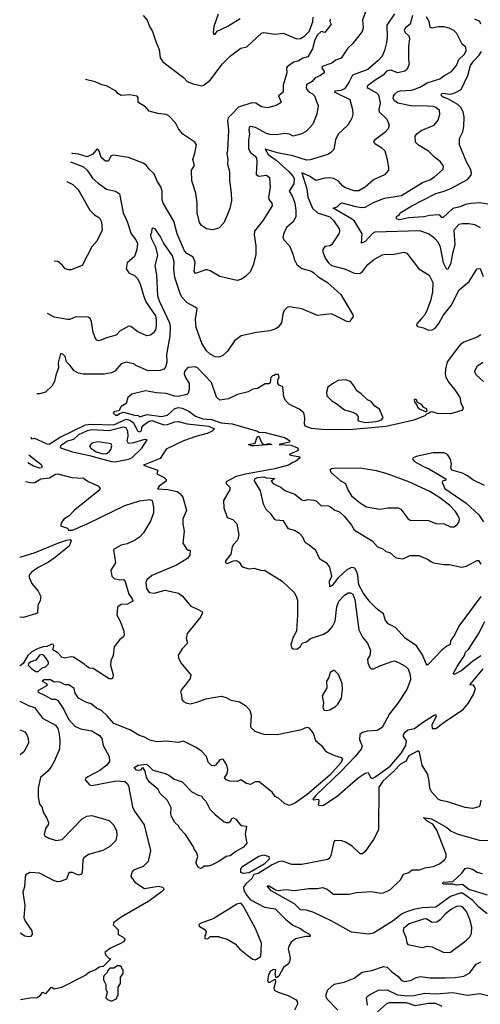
# Model space of a CAD drawing. Extents: x 1268547 to 1425625, y 515768 to 616754.
# Tile 41 of 256: x 1306093 to 1309870, y 547053 to 555131. Entities that reach past the tile are written whole.
import ezdxf

# ---------------------------------------------------------------- set-up
doc = ezdxf.new("R2010")
doc.units = 0

msp = doc.modelspace()

# ---------------------------------------------------------------- linework, layer by layer
at = {"layer": '0CON10XD'}
for points in [[(1308947.1, 555245), (1308905, 555130), (1308910, 555065), (1308901.1, 555035), (1308824.6, 554935.4), (1308783, 554897), (1308729.4, 554815), (1308685, 554797.9), (1308652.2, 554775), (1308573.7, 554746.3), (1308571.4, 554735), (1308590, 554705), (1308588.8, 554695), (1308558.3, 554671.7), (1308515.4, 554654.6), (1308490, 554625), (1308444.6, 554595.4), (1308440.9, 554575), (1308448, 554558), (1308465, 554538.1), (1308495, 554521.9), (1308510.6, 554505), (1308540, 554425), (1308530, 554355), (1308495.4, 554274.6), (1308445, 554217.5), (1308405.5, 554194.5), (1308335, 554176.5), (1308305, 554191.9), (1308267.9, 554197.9), (1308195, 554187.5), (1308145, 554189.7), (1308117.8, 554197.8), (1308025.2, 554245.2), (1307985.6, 554254.4), (1307975, 554248), (1307970.8, 554225), (1307978.5, 554195), (1307967.8, 554145), (1307969.1, 554075), (1307983.6, 554043.6), (1308025, 554010), (1308033.8, 553995), (1308038.2, 553965), (1308031.1, 553861.1), (1308055, 553846.4), (1308116.6, 553856.6), (1308142.5, 553835), (1308145.6, 553755), (1308132.2, 553675), (1308135.7, 553655), (1308160, 553625), (1308164, 553605), (1308089.2, 553485), (1308019.4, 553395), (1308015.6, 553365.6), (1308028.1, 553275), (1308029.4, 553205), (1308011.1, 553125), (1307985, 553066.2), (1307945, 553024), (1307905, 552998.8), (1307875, 552991.2), (1307735, 553023.8), (1307655, 553070), (1307627.7, 553077.7), (1307615, 553078), (1307535, 553048.8), (1307524.2, 553065), (1307530.7, 553140.7), (1307515, 553182), (1307463.4, 553213.4), (1307442.9, 553235), (1307384.6, 553375), (1307357, 553477), (1307268.9, 553625), (1307261.9, 553655), (1307260, 553725), (1307249.8, 553759.8), (1307220, 553805), (1307196, 553865), (1307154.3, 553904.3), (1307133.8, 553935), (1307105, 553953.1), (1306985, 553999.2), (1306861.7, 554018.3), (1306843.3, 554015), (1306819.4, 553970.6), (1306795, 553969.2), (1306760.2, 554000.2), (1306745, 554052.5), (1306735.9, 554065.9), (1306725, 554070), (1306693, 554027), (1306645, 554005.6), (1306575, 554027.3), (1306525, 554034.4), (1306520.8, 554034.9)], [(1309165, 555178.8), (1309103, 555087), (1309105.3, 554985), (1309100.3, 554945), (1309085, 554878), (1309065, 554831.8), (1309033.3, 554795), (1308947.5, 554722.5), (1308821.8, 554675), (1308795, 554620), (1308755, 554563.3), (1308725, 554550), (1308673.3, 554545), (1308676.2, 554535), (1308799.2, 554475), (1308821.1, 554395), (1308824.2, 554355), (1308816.6, 554323.4), (1308784.3, 554265.7), (1308705, 554192), (1308681.4, 554145), (1308668.8, 554065), (1308642.4, 554037.6), (1308620, 554025), (1308475, 553980.4), (1308445, 553978.2), (1308333.9, 554013.9), (1308207.5, 554037.5), (1308105, 554070), (1308129.2, 554025), (1308195, 553977.6), (1308298.6, 553885), (1308334.7, 553845), (1308343.7, 553825), (1308340, 553785), (1308301.5, 553725), (1308327.1, 553685), (1308347.7, 553625), (1308357.9, 553565), (1308357.8, 553515), (1308338.6, 553475), (1308281.9, 553425), (1308255, 553370), (1308250.8, 553345), (1308260, 553325), (1308304, 553275), (1308335, 553202.5), (1308342.9, 553165), (1308365, 553122), (1308405, 553090), (1308485, 553066.7), (1308506, 553055), (1308541.1, 553021.1), (1308616, 552976), (1308725.8, 552875), (1308825, 552710), (1308827, 552693), (1308810, 552675), (1308803, 552657), (1308788.8, 552651.2), (1308775, 552654.3), (1308648.9, 552718.9), (1308533.9, 552703.9), (1308405, 552759.4), (1308305, 552775.8), (1308285, 552768.8), (1308262, 552745), (1308250, 552715), (1308238.8, 552645), (1308211.7, 552608.3), (1308194.1, 552595.9), (1308145, 552577.5), (1308035, 552564.4), (1307908.3, 552538.3), (1307855, 552496), (1307797.4, 552412.6), (1307755, 552372), (1307725, 552362.9), (1307695, 552365.7), (1307655, 552388.1), (1307625.7, 552415), (1307586.9, 552476.9), (1307540.5, 552605), (1307535.4, 552675), (1307547.7, 552757.7), (1307532.7, 552772.7), (1307465, 552808.9), (1307425, 552852.7), (1307412.5, 552875), (1307364.7, 553015), (1307356.9, 553086.9), (1307360.7, 553145), (1307345, 553194.3), (1307271.2, 553301.2), (1307245, 553354.2), (1307203.8, 553415), (1307185, 553420.8), (1307176.2, 553415), (1307173.3, 553385), (1307164.5, 553365.5), (1307168.2, 553345), (1307206.1, 553266.1), (1307222.2, 553197.8), (1307201.8, 553115), (1307214, 553034), (1307223.6, 552865), (1307236, 552825), (1307320.9, 552645), (1307327.6, 552615), (1307322.5, 552535), (1307296.5, 552385), (1307299.4, 552320.6), (1307289.5, 552280.5), (1307275.6, 552264.4), (1307245, 552251.9), (1307145, 552250.5), (1307046.2, 552295), (1307035, 552305.6), (1306965, 552320), (1306925, 552308.8), (1306873.8, 552246.2), (1306846.7, 552233.3), (1306785, 552223.8), (1306655, 552222.9), (1306612.6, 552222.6), (1306575, 552232.2), (1306540.2, 552250.2), (1306505, 552295.8), (1306475, 552323.3), (1306465, 552366.7), (1306445, 552386.7), (1306428.3, 552391.7), (1306408.8, 552315), (1306410, 552275), (1306388, 552215), (1306378.3, 552161.7), (1306356.7, 552123.3), (1306305, 552075.5), (1306255, 552061.8), (1306233.1, 552061.1)], [(1308637.5, 555135), (1308636.2, 555115), (1308645.8, 555095), (1308642.5, 555085), (1308595, 555026.7), (1308565, 555033.8), (1308534.1, 555005.9), (1308513.1, 554966.9), (1308495, 554892), (1308455, 554827.5), (1308415, 554815.7), (1308375, 554791.2), (1308338.7, 554781.3), (1308285, 554743.8), (1308280, 554735), (1308283.5, 554695), (1308253.1, 554595), (1308254.3, 554535), (1308216.2, 554505), (1308236.2, 554455), (1308228.8, 554445), (1308195, 554426), (1308125, 554407.5), (1308075, 554417.1), (1308030, 554445), (1307995, 554447.7), (1307886.7, 554413.3), (1307831.2, 554355), (1307803.1, 554325), (1307796.7, 554305), (1307805.6, 554225), (1307796.7, 554055), (1307790, 554035), (1307798.8, 553985), (1307798, 553945), (1307812.2, 553885), (1307812.7, 553815), (1307828, 553708), (1307828.4, 553645), (1307815, 553582.5), (1307795, 553526.7), (1307765.8, 553465), (1307725, 553419.2), (1307675, 553405.8), (1307625, 553414.2), (1307582.4, 553442.4), (1307567.6, 553467.6), (1307546.9, 553545), (1307546.9, 553625), (1307537.4, 553707.4), (1307505, 553810), (1307500.8, 553895), (1307525.8, 553935), (1307511.4, 553985), (1307529.2, 554035), (1307543.8, 554105), (1307530, 554125), (1307502.9, 554142.9), (1307430.5, 554190.5), (1307396, 554235), (1307370, 554285), (1307315, 554343.3), (1307295, 554353.3), (1307225, 554362), (1307155, 554380), (1307125, 554416.2), (1307065, 554452.5), (1307063, 554493), (1307055, 554502.5), (1306995, 554513.3), (1306925, 554508), (1306896.7, 554525), (1306882.5, 554545), (1306805, 554588), (1306765, 554596.2), (1306712.3, 554622.3), (1306632.7, 554640)], [(1307104.5, 555164.5), (1307137.8, 555127.8), (1307157.1, 555075), (1307182, 555035), (1307208.3, 554951.7), (1307235, 554887.5), (1307245, 554816.7), (1307267.5, 554785), (1307436.7, 554656.7), (1307464.6, 554624.6), (1307515, 554604.5), (1307585, 554588.8), (1307605, 554596.2), (1307655, 554634), (1307755, 554770), (1307820, 554835), (1307905, 554897.5), (1307955, 554907.5), (1308075, 555021.5), (1308095, 555024.5), (1308185, 555013.3), (1308255, 555021.4), (1308362.8, 554972.8), (1308394.5, 554975.5), (1308430.3, 554999.7), (1308465.8, 555035), (1308495.7, 555114.3), (1308499.2, 555150.8)], [(1307720, 555175), (1307685.4, 555075), (1307678.6, 555025), (1307685, 555008), (1307695, 555010.8), (1307712.8, 555037.2), (1307795, 555075.4), (1307899.8, 555140.2)], [(1309312.7, 555165), (1309296.1, 555095), (1309255.6, 555065), (1309245.5, 555045), (1309253.3, 555025), (1309285, 554997.5), (1309290, 554975), (1309281.4, 554915), (1309280.6, 554805), (1309285.8, 554765), (1309271.4, 554725), (1309251.7, 554708.3), (1309195, 554693.6), (1309135.8, 554715.8), (1309100.3, 554709.7), (1309074.4, 554675), (1309007.5, 554635), (1308943.5, 554585), (1308943.3, 554575), (1308955.7, 554565), (1309019.9, 554529.9), (1309035.2, 554515.2), (1309048.4, 554445), (1309038.5, 554395), (1309041.5, 554375), (1309102.5, 554315), (1309122.5, 554265), (1309115.6, 554235), (1309087.5, 554205), (1308999.4, 554140.6), (1308994.3, 554125), (1309005, 554114.5), (1309054.3, 554085), (1309086.7, 554055), (1309105.6, 553985), (1309118, 553915), (1309116.2, 553895), (1309085, 553858), (1308995, 553815.7), (1308925, 553755.6), (1308875, 553726.9), (1308835, 553726.5), (1308765, 553751.5), (1308741.4, 553765), (1308707.4, 553807.4), (1308668.1, 553828.1), (1308635, 553833.1), (1308595, 553830.2), (1308521.3, 553811.3), (1308468.3, 553848.3), (1308406.4, 553873.6), (1308446.4, 553743.6), (1308454.6, 553675), (1308495.2, 553585), (1308535, 553547.3), (1308635, 553513.4), (1308665, 553482.1), (1308712.9, 553415), (1308715.8, 553395), (1308710, 553375), (1308648.8, 553285), (1308635, 553274.3), (1308595, 553270.8), (1308578.1, 553245), (1308577.5, 553225), (1308596.5, 553175), (1308625.4, 553135), (1308650, 553115), (1308765, 553085.3), (1308835, 553051.5), (1308882.4, 553047.6), (1308905, 553064.2), (1308947.6, 553122.4), (1308995, 553159.4), (1309065, 553201.1), (1309095, 553208.1), (1309150, 553205), (1309244.1, 553224.1), (1309268.8, 553215), (1309365, 553086.7), (1309450.8, 553035), (1309479.4, 552975), (1309476.9, 552896.9), (1309462.9, 552825), (1309435, 552749.2), (1309415, 552708.6), (1309383.8, 552676.2), (1309348.8, 552635), (1309346.7, 552625), (1309354.3, 552614.3), (1309405, 552603.1), (1309445, 552583.3), (1309475, 552585.6), (1309500, 552600), (1309530.9, 552639.1), (1309566.2, 552703.8), (1309630.6, 552785), (1309696, 552915), (1309777.4, 552982.6), (1309835, 553076.2), (1309845, 553086.2), (1309869.3, 553089.3), (1309894.4, 553025)], [(1309872.8, 553422.8), (1309825, 553447.1), (1309775, 553456.9), (1309725, 553456.7), (1309695, 553450), (1309653.8, 553405), (1309660.3, 553285), (1309643.3, 553213.3), (1309625.3, 553124.7), (1309605, 553084), (1309595, 553081.2), (1309569.3, 553135), (1309544, 553265), (1309525, 553306.9), (1309497.1, 553337.1), (1309445, 553373.8), (1309375, 553398.7), (1309005, 553386.5), (1308985, 553376.2), (1308925, 553312.1), (1308895, 553298.8), (1308900.3, 553375), (1308837.9, 553477.9), (1308815, 553497.5), (1308663.8, 553585), (1308695.3, 553594.7), (1308725, 553624.4), (1308735, 553627.3), (1308849.5, 553599.5), (1308895, 553591.4), (1308927.1, 553592.9), (1308995, 553631.3), (1309085, 553666.9), (1309225, 553687.9), (1309395, 553795.5), (1309455, 553818.1), (1309495, 553841.1), (1309565, 553903.3), (1309568.8, 553928.8), (1309544.4, 553964.4), (1309495, 554002), (1309445, 554052.9), (1309362.3, 554102.3), (1309338.6, 554125), (1309337.1, 554175), (1309348.9, 554195), (1309385, 554221.8), (1309491.4, 554265), (1309523.8, 554306.2), (1309538.5, 554355), (1309534.4, 554385), (1309505, 554411.5), (1309485, 554417.7), (1309384, 554424), (1309312.6, 554422.6), (1309195, 554445.3), (1309167.5, 554465), (1309156.5, 554485), (1309159.4, 554505), (1309169.8, 554520.2), (1309195, 554542.9), (1309211.8, 554548.2), (1309305, 554551.6), (1309325, 554557.2), (1309375, 554577.5), (1309435, 554612.4), (1309537.1, 554645), (1309569.8, 554670.2), (1309635, 554705.7), (1309673.9, 554756.1), (1309695, 554804.3), (1309737.8, 554845), (1309754.4, 554875), (1309750, 554905), (1309720.5, 554930.5), (1309677.9, 555017.9), (1309652.5, 555042.5), (1309615, 555061.9), (1309575, 555072.1), (1309525, 555072.9), (1309475, 555062.5), (1309458.9, 555068.9), (1309451.8, 555115), (1309429.8, 555155)], [(1309875.2, 555095), (1309865.3, 555115), (1309824.2, 555134.2)], [(1309965, 553611.9), (1309865, 553628.1), (1309795, 553623.4), (1309745, 553614.1), (1309705, 553595.3), (1309645, 553581.8), (1309565, 553506.9), (1309555, 553508), (1309537.3, 553527.3), (1309525, 553529.5), (1309455, 553523.8), (1309407.2, 553512.8), (1309284.7, 553505.3), (1309208.3, 553488.3), (1309185, 553494.4), (1309180, 553505), (1309185, 553518.8), (1309203.3, 553526.7), (1309213.8, 553545), (1309308.1, 553605), (1309399.2, 553650.8), (1309505, 553704.7), (1309575, 553723.6), (1309635, 553747.6), (1309765, 553819.1), (1309794.6, 553855), (1309797.6, 553875), (1309790, 553905), (1309757.7, 553965), (1309699.4, 554105), (1309698.6, 554155), (1309728.1, 554211.9), (1309735.4, 554255), (1309736.8, 554335), (1309729.7, 554375), (1309710.7, 554410.7), (1309685.7, 554435.7), (1309605, 554481.5), (1309566.2, 554495), (1309551.2, 554505), (1309548.8, 554515), (1309553.8, 554525), (1309565, 554527.8), (1309615, 554519.5), (1309636.9, 554523.1), (1309667.5, 554532.5), (1309712.7, 554557.3), (1309768.3, 554671.7), (1309789.4, 554755), (1309815.7, 554794.3), (1309860.3, 554839.7), (1309880.3, 554869.7)], [(1306507.9, 553965), (1306615, 553923.8), (1306645, 553897.6), (1306689.8, 553829.8), (1306735, 553790.5), (1306805, 553741.6), (1306877.1, 553725), (1306911.5, 553701.5), (1306941.6, 553545), (1306973.6, 553475), (1307007.1, 553375), (1307045.5, 553325), (1307058.2, 553295), (1307051.8, 553245), (1307035, 553188.8), (1306972.6, 553137.4), (1306966.5, 553086.5), (1306987.5, 553055), (1307035, 553031.9), (1307055, 553010.8), (1307080, 552965), (1307109.1, 552869.1), (1307126.2, 552815), (1307205, 552700), (1307212.7, 552665), (1307212.2, 552617.8), (1307205, 552586.7), (1307188.7, 552561.3), (1307165, 552544), (1307135, 552538), (1307060.7, 552570.7), (1307005, 552614), (1306984.1, 552615.9), (1306915, 552576.2), (1306885, 552541.4), (1306805, 552522), (1306745, 552497.5), (1306725, 552502.5), (1306714.1, 552514.1), (1306693.8, 552565), (1306682.5, 552655), (1306669.4, 552679.4), (1306655, 552691.2), (1306553.9, 552693.9), (1306505, 552672.2), (1306485, 552670), (1306375, 552689.2), (1306319.3, 552720)], [(1306477.8, 553802.6), (1306485, 553800), (1306527.9, 553777.9), (1306571.2, 553735), (1306588.8, 553708.8), (1306667.7, 553567.7), (1306705, 553531.2), (1306747.5, 553505), (1306763, 553473), (1306767.5, 553405), (1306726.2, 553313.8), (1306682.8, 553267.2), (1306647, 553193), (1306605, 553113.3), (1306515, 553080), (1306495, 553080), (1306466.4, 553086.4), (1306439.5, 553119.5), (1306405, 553146.2), (1306375.5, 553149.8)], [(1309874.5, 552545.5), (1309843.6, 552526.4), (1309735.4, 552484.6), (1309706.2, 552463.8), (1309675, 552424.2), (1309598.9, 552325), (1309585.5, 552265), (1309583.2, 552223.2), (1309588.3, 552198.3), (1309610.8, 552155), (1309661.2, 552095), (1309701.7, 552031.7), (1309711.2, 551985), (1309728.3, 551948.3), (1309726.7, 551935), (1309717.5, 551925), (1309625, 551897.3), (1309519.5, 551899.5), (1309475, 551912.5), (1309458.3, 551911.7), (1309445, 551900), (1309431.7, 551898.3), (1309415, 551880), (1309326.2, 551845), (1309097.8, 551792.2), (1308795, 551765.8), (1308569.9, 551770.1), (1308485, 551777.6), (1308434.3, 551795), (1308426.9, 551815), (1308432, 551865), (1308423.3, 551905), (1308384, 551935), (1308304.7, 551974.7), (1308274, 552004), (1308259.5, 552035), (1308249.5, 552119.5), (1308221.7, 552131.7), (1308210, 552145), (1308210, 552175), (1308220, 552195), (1308215, 552220), (1308185, 552220), (1308178.3, 552211.7), (1308165, 552210), (1308152.5, 552195), (1308147, 552153), (1308135, 552142.5), (1308105, 552142.5), (1308042.5, 552105), (1308005, 552098.6), (1307965, 552077.9), (1307880, 552055), (1307805, 552021.2), (1307735, 552010.6), (1307707.3, 552035), (1307664.6, 552155), (1307550.6, 552275), (1307532.5, 552282.5), (1307472.7, 552277.3), (1307444.7, 552245), (1307441.8, 552225), (1307451.8, 552195), (1307481.8, 552145), (1307483.4, 552096.6), (1307474.1, 552065.9), (1307464.2, 552055.8), (1307395, 552040.5), (1307365, 552042.5), (1307295, 552064.7), (1307215, 552070.9), (1307125, 552086.9), (1307011.2, 552058.8), (1306979.5, 552030.5), (1306965, 551983.3), (1306925, 551957.5), (1306905, 551922.5), (1306873.6, 551916.4), (1306860, 551905), (1306877, 551887), (1306895, 551886.7), (1306910, 551900), (1306945, 551911.8), (1307035, 551886.2), (1307063.8, 551883.8), (1307075, 551873.8), (1307138.1, 551891.9), (1307255, 551876.2), (1307305, 551887), (1307365, 551941.8), (1307395, 551950.2), (1307425, 551944.3), (1307479.7, 551919.7), (1307535, 551877), (1307595, 551857.1), (1307665, 551851.6), (1307743.9, 551823.9), (1307835, 551816.4), (1308043.1, 551755), (1308055, 551745.7), (1308106, 551745), (1308265, 551704), (1308297.5, 551685), (1308307.5, 551675), (1308306.4, 551663.6), (1308220, 551645), (1308315, 551640), (1308365, 551620), (1308380, 551605), (1308370, 551595), (1308302.5, 551565), (1308317, 551557), (1308390, 551545), (1308390, 551535), (1308355, 551507.5), (1308331.2, 551498.8), (1308297.5, 551475), (1308183.8, 551445), (1307945, 551403.1), (1307867.2, 551382.8), (1307785, 551338.9), (1307784.8, 551324.8), (1307805, 551307.3), (1307815.5, 551295), (1307815.6, 551275), (1307764.2, 551185), (1307767.5, 551125), (1307795, 551046.2), (1307839.8, 551029.8), (1307872.9, 550995), (1307890, 550905), (1307879.7, 550860.3), (1307845, 550826.2), (1307835, 550807.5), (1307824.3, 550745.7), (1307782.5, 550695), (1307778.3, 550678.3), (1307795, 550670), (1307845, 550691.2), (1307867, 550693), (1307891.7, 550681.7), (1307910.7, 550650.7), (1307925, 550640), (1307975, 550626.7), (1308015, 550631.2), (1308075, 550613.3), (1308100, 550615), (1308245, 550523.8), (1308342.4, 550432.4), (1308361.1, 550401.1), (1308369.6, 550369.6), (1308370.6, 550245), (1308361.3, 550115), (1308335, 550064.3), (1308316.7, 550005), (1308321.1, 549981.1), (1308335, 549970), (1308365, 549967.5), (1308395, 549987.5), (1308410, 550015), (1308445, 550028), (1308478, 550055), (1308585, 550089.2), (1308625, 550113.2), (1308657.1, 550152.9), (1308679.5, 550195), (1308692.9, 550315), (1308710.8, 550359.2), (1308755, 550408.5), (1308785, 550428.6), (1308805, 550430), (1308825, 550417.5), (1308841.1, 550375), (1308873.5, 550125), (1308904.2, 550065), (1308944.5, 550014.5), (1308970, 549955), (1308964.4, 549915.6), (1308945.9, 549884.1), (1308948, 549855), (1308965, 549816.7), (1308975.9, 549805.9), (1308995, 549805.8), (1309045, 549830), (1309145, 549864.5), (1309165, 549870), (1309205, 549854.5), (1309255, 549828.5), (1309279.1, 549805), (1309295.4, 549755), (1309298, 549715), (1309267.4, 549635), (1309195, 549524.3), (1309125.1, 549434.9), (1309066.2, 549323.8), (1309025, 549298.3), (1308942.5, 549295), (1308905, 549282.5), (1308883.1, 549266.9), (1308880.5, 549225), (1308900.5, 549170.5), (1308893, 549145), (1308844.9, 549085.1), (1308731.6, 548968.4), (1308520.9, 548765), (1308497.5, 548735), (1308500.7, 548730.7), (1308543.6, 548736.4), (1308547, 548717), (1308540, 548690), (1308565, 548683.3), (1308585, 548686.7), (1308695, 548760.5), (1308869.1, 548910.9), (1308925, 548950.3), (1308949.2, 548955), (1308968.9, 548915), (1308985, 548906.9), (1309005, 548915.3), (1309132, 549008), (1309224.8, 549115), (1309260.2, 549175), (1309263.4, 549213.4), (1309241, 549251), (1309240.4, 549265), (1309252.7, 549285), (1309275, 549303.7), (1309330.4, 549315), (1309395, 549363.8), (1309485, 549422.9), (1309505, 549430), (1309508.8, 549415), (1309471.9, 549345), (1309476, 549316), (1309505, 549315.8), (1309585.6, 549375), (1309729.3, 549470.7), (1309769.8, 549520.2), (1309814.4, 549595), (1309829.5, 549645), (1309815, 549671.4), (1309783.8, 549675), (1309892.6, 549805)], [(1309895, 552163.3), (1309838.8, 552215), (1309821.2, 552245), (1309847.9, 552292.1), (1309889.7, 552320.3)], [(1308925.3, 551825.3), (1309015, 551834.1), (1309055.8, 551845), (1309074.2, 551865), (1309042, 551935), (1309005, 551961.2), (1308975, 551998.8), (1308945, 552011.2), (1308891.7, 552061.7), (1308857.5, 552085), (1308836.7, 552125), (1308805, 552162.5), (1308765, 552177.5), (1308705, 552171.2), (1308665, 552150), (1308620, 552115), (1308607.5, 552075), (1308612.5, 552045), (1308653.3, 552005), (1308686.1, 551986.1), (1308755, 551929.2), (1308825, 551910.8), (1308848.3, 551898.3), (1308868.8, 551875), (1308866.2, 551845), (1308870.6, 551840.6), (1308925.3, 551825.3)], [(1309425, 551910), (1309362.3, 551942.3), (1309347.5, 551977.5), (1309332.5, 551995), (1309331.7, 552018.3), (1309345, 552017.5), (1309351.7, 551991.7), (1309385.8, 551975.8), (1309400, 551955), (1309425, 551940), (1309432.5, 551925), (1309425, 551910)], [(1306186.7, 551706.1), (1306186.7, 551695), (1306191.5, 551691.5), (1306215, 551697.5), (1306245, 551682.7), (1306315, 551651), (1306335, 551648.6), (1306423.9, 551705), (1306632.9, 551807.1), (1306675, 551812.7), (1306865, 551807.3), (1306965, 551854.9), (1306995.8, 551845), (1307024.1, 551825), (1307060.4, 551755), (1307075, 551748.6), (1307091.1, 551758.9), (1307095.2, 551785), (1307107.7, 551805), (1307149.4, 551835), (1307175, 551843.5), (1307275, 551807.4), (1307305, 551808.8), (1307365, 551831.3), (1307395, 551835.4), (1307465, 551816.3), (1307645, 551795.5), (1307688.8, 551775), (1307670, 551755), (1307628.8, 551735), (1307538, 551712), (1307435, 551674.6), (1307295, 551606.5), (1307245, 551531.9), (1307107.5, 551475), (1307226.1, 551436.1), (1307217.5, 551405), (1307276.1, 551376.1), (1307295, 551357.5), (1307293.3, 551345), (1307236.2, 551305), (1307223, 551283), (1307306.9, 551276.9), (1307385, 551258.9), (1307405.8, 551245), (1307430, 551215), (1307460, 551105), (1307431.4, 551035), (1307430.6, 550995), (1307440, 550935), (1307430, 550835), (1307459.2, 550789.2), (1307475, 550777.5), (1307485, 550780), (1307490, 550775), (1307486.7, 550736.7), (1307468.8, 550711.2), (1307377.5, 550655), (1307175, 550570), (1307135, 550536), (1307127.3, 550512.7), (1307132.9, 550465), (1307155, 550431.2), (1307195, 550426.9), (1307285, 550450), (1307395, 550426.9), (1307425.8, 550405), (1307495, 550320), (1307555, 550292.9), (1307585, 550275.7), (1307592.5, 550265), (1307575, 550228.6), (1307465.8, 550095), (1307457, 550057), (1307470, 550015), (1307425, 549970), (1307391.7, 549918.3), (1307394, 549895), (1307413.8, 549855), (1307496.1, 549755), (1307490.6, 549725), (1307449.1, 549670.9), (1307418.8, 549635), (1307411.4, 549615), (1307420, 549595), (1307422.5, 549552.5), (1307436.3, 549536.3), (1307455, 549526.5), (1307491.3, 549518.7), (1307545, 549531.2), (1307619.7, 549560.3), (1307745, 549580), (1307785, 549571.4), (1307825, 549549.2), (1307895, 549534.3), (1307944.2, 549505), (1307980.8, 549465), (1307990.6, 549425), (1307986, 549335), (1307988.8, 549325), (1308020, 549295), (1308095, 549270), (1308205, 549267.1), (1308402.7, 549307.3), (1308446.7, 549326.7), (1308465, 549320), (1308498.3, 549278.3), (1308517.7, 549217.7), (1308567.1, 549175), (1308595, 549138), (1308615, 549122.5), (1308674.6, 549094.6), (1308727.9, 549077.9), (1308739.5, 549065), (1308726.9, 549035), (1308635, 548934.2), (1308451.4, 548775), (1308355, 548705.5), (1308303.9, 548683.9), (1308265, 548700), (1308215, 548743.3), (1308187.7, 548757.7), (1308162.7, 548792.7), (1308057.6, 548877.6), (1308025, 548878.6), (1307985, 548855.8), (1307953.3, 548865), (1307905, 548893.8), (1307875, 548882.2), (1307815, 548884.7), (1307784.8, 548894.8), (1307773.5, 548915), (1307794, 548945), (1307799.5, 548979.5), (1307791.2, 549015), (1307765, 549057.5), (1307755, 549063.3), (1307735, 549060), (1307698, 549015), (1307685, 549009.1), (1307665, 549011.2), (1307639.4, 549039.4), (1307625, 549086.7), (1307582, 549132), (1307535, 549161.4), (1307435, 549210.6), (1307395, 549201.9), (1307295, 549212.5), (1307217.7, 549207.7), (1307160.7, 549220.7), (1307115, 549245.8), (1307075, 549258.8), (1306996.7, 549305), (1306865, 549356.2), (1306810.1, 549420.1), (1306762.5, 549462.5), (1306723, 549483), (1306679.4, 549519.4), (1306635, 549532.5), (1306574.9, 549564.8), (1306546.3, 549606.3), (1306538.8, 549645), (1306495.6, 549675), (1306465.3, 549675.3), (1306415, 549698.8), (1306375, 549695.3), (1306345, 549715.2), (1306294, 549715), (1306278.1, 549705), (1306312.9, 549685), (1306317.1, 549675), (1306313.2, 549666.8), (1306242.5, 549625), (1306243.3, 549615), (1306295, 549589.6), (1306355, 549557.5), (1306385, 549556.5), (1306405, 549545.6), (1306455, 549472), (1306492.4, 549392.4), (1306543.9, 549333.9), (1306592.2, 549312.2), (1306685, 549295.9), (1306747.1, 549257.1), (1306765.7, 549235), (1306776.9, 549176.9), (1306826.2, 549085), (1306828, 549045), (1306807.9, 549015), (1306750.1, 548969.9), (1306651.4, 548918.6), (1306633.3, 548905), (1306630, 548895), (1306665, 548853.3), (1306685, 548848), (1306885, 548885.4), (1306955, 548881.9), (1306974.4, 548865), (1306985.4, 548845), (1307017.8, 548672.2), (1307035, 548636.9), (1307114.4, 548525), (1307165.6, 548315), (1307145.6, 548224.4), (1307105, 548184), (1307025.7, 548154.3), (1307012.7, 548137.3), (1307005, 548102.5), (1307037.5, 548055), (1307115, 548001.9), (1307231.7, 548021.7), (1307262.5, 548015), (1307272.5, 548005), (1307273.3, 547995), (1307254.3, 547975), (1307150.5, 547899.5), (1306925, 547766.9), (1306864, 547725), (1306860, 547705), (1306900, 547665), (1306900, 547625), (1306940, 547605), (1306957.5, 547587.5), (1306942.5, 547565), (1306918, 547552), (1306836.2, 547513.8), (1306791.7, 547478.3), (1306800, 547455), (1306825, 547430), (1306840, 547425), (1306777, 547363), (1306745, 547356.7), (1306713.6, 547336.4), (1306665, 547316.7), (1306635, 547293.3), (1306435, 547191.2), (1306375, 547177.5), (1306355, 547190), (1306345, 547187.5), (1306305, 547140), (1306285, 547150), (1306275, 547148), (1306252.1, 547117.9), (1306235, 547106), (1306176.1, 547103.9), (1306098.1, 547090.8)], [(1306875, 551503.3), (1306985.8, 551524.2), (1307012.7, 551535), (1307092.9, 551615), (1307136.7, 551685), (1307115.5, 551685.5), (1307025, 551658.1), (1306984.4, 551654.4), (1306975.2, 551675), (1306982.7, 551715), (1306980.2, 551755), (1306965, 551782), (1306945, 551788.7), (1306825, 551758.9), (1306685, 551764.8), (1306645, 551757.6), (1306576.1, 551725), (1306535, 551688), (1306485, 551672.7), (1306426.9, 551635), (1306425.4, 551625), (1306434.8, 551614.8), (1306524.5, 551584.5), (1306665, 551556.8), (1306844.2, 551505.8), (1306875, 551503.3)], [(1308015, 551634.6), (1307990, 551635), (1307970, 551645), (1308023.6, 551656.4), (1308038.6, 551701.4), (1308045, 551712.5), (1308055, 551714.2), (1308075, 551661.5), (1308085, 551652), (1308105, 551646.2), (1308135, 551653.8), (1308160, 551645), (1308015, 551634.6)], [(1306775, 551569), (1306805, 551571.1), (1306825.4, 551585), (1306839.6, 551605), (1306849.4, 551635), (1306841.7, 551651.7), (1306735, 551668.2), (1306685, 551657.5), (1306664.2, 551635), (1306675.5, 551615), (1306718.4, 551585), (1306775, 551569)], [(1306167.9, 551562.3), (1306266.2, 551485), (1306277.5, 551465), (1306272.5, 551455), (1306255, 551451.9), (1306205, 551468.2), (1306158.9, 551494.2)], [(1309905, 551308.8), (1309810, 551355), (1309765, 551389.4), (1309725, 551409.2), (1309637.5, 551435), (1309628.8, 551455), (1309633.8, 551485), (1309625.8, 551525.8), (1309601.2, 551565), (1309575, 551578.6), (1309482.6, 551577.4), (1309345, 551547.3), (1309318.8, 551535), (1309313.3, 551525), (1309329.2, 551505), (1309398.6, 551468.6), (1309454.7, 551444.7), (1309588, 551365), (1309587.7, 551352.3), (1309560, 551345), (1309557.5, 551335), (1309580, 551285), (1309755.2, 551165.2), (1309859.2, 551069.2), (1309895, 551012.5)], [(1306138.9, 551340.9), (1306195, 551330.8), (1306215.3, 551334.7), (1306265, 551363.5), (1306337.6, 551372.4), (1306385, 551402.7), (1306405, 551404.7), (1306520.8, 551375), (1306615, 551368.5), (1306655, 551342), (1306735, 551305.7), (1306751.9, 551285), (1306740, 551265), (1306542.9, 551107.1), (1306499.2, 551060.8), (1306455, 551033.1), (1306434.4, 551005), (1306427.5, 550977.5), (1306485, 550960), (1306492, 550942), (1306525, 550943.6), (1306644.6, 550995), (1306955, 551146.6), (1307075, 551184.9), (1307160, 551195), (1307177.8, 551185), (1307190.9, 551130.9), (1307189.4, 551085), (1307167.9, 551022.1), (1307109.2, 550920.8), (1307075, 550884.2), (1307035, 550858.9), (1306975, 550831.1), (1306925, 550818.9), (1306863.1, 550785), (1306877.5, 550675), (1306839.4, 550615), (1306847.1, 550565), (1306866.6, 550546.6), (1306915, 550534.2), (1306945, 550537.5), (1306955, 550528.8), (1306987.8, 550417.8), (1307015, 550380), (1307019.2, 550365), (1307015, 550356.7), (1306977.5, 550335), (1306925, 550333.3), (1306896.7, 550315), (1306893.3, 550305), (1306888, 550245), (1306915.5, 550195), (1306945.8, 550115), (1306950, 550085), (1306943, 550067), (1306912.5, 550045), (1306866, 549985), (1306858, 549915), (1306840.3, 549869.7), (1306836, 549835), (1306858.8, 549755), (1306857, 549733), (1306847, 549723), (1306825, 549723.8), (1306695, 549808.8), (1306665, 549810), (1306643.1, 549823.1), (1306617.2, 549847.2), (1306535, 549900.6), (1306515, 549902.7), (1306462.8, 549892.8), (1306439.5, 549899.5), (1306406.4, 549936.4), (1306365, 549960), (1306371.2, 549995), (1306366.2, 550005), (1306355, 550007.8), (1306315, 549989.4), (1306285, 549986.2), (1306245, 549971.8), (1306192.9, 549945), (1306160, 549915), (1306121.2, 549848.8), (1306095, 549830.3), (1306093.9, 549830.2)], [(1309655, 550971.2), (1309681.2, 550988.8), (1309697.6, 551012.4), (1309698.5, 551035), (1309685.6, 551065.6), (1309666.6, 551096.6), (1309618.3, 551148.3), (1309538.6, 551208.6), (1309455, 551259.4), (1309285, 551338.3), (1309105, 551404.6), (1309018.4, 551428.4), (1308885, 551451.5), (1308671.1, 551448.9), (1308648.8, 551445), (1308636, 551435), (1308645.7, 551415), (1308719.7, 551349.7), (1308765, 551326.2), (1308784.2, 551275), (1308814.3, 551225), (1308888, 551165), (1308935.5, 551135.5), (1309045, 551114), (1309115, 551127.5), (1309197.5, 551127.5), (1309218, 551115), (1309275, 551038.8), (1309295, 551025.7), (1309445, 551021.4), (1309505, 550998), (1309575, 550993.8), (1309625, 550971.2), (1309655, 550971.2)], [(1309435, 549836.2), (1309427.4, 549847.4), (1309395, 549920), (1309347.5, 549995), (1309255, 550057.5), (1309175, 550145.4), (1309115, 550175.8), (1309092.4, 550202.4), (1309075, 550255.7), (1309024.2, 550294.2), (1308964.1, 550354.1), (1308910.1, 550430.1), (1308874.4, 550495), (1308865.6, 550575), (1308855, 550607.8), (1308839.9, 550629.9), (1308815, 550636.1), (1308775, 550618.4), (1308701, 550549), (1308655, 550488.9), (1308635, 550477.5), (1308632.7, 550525), (1308651.4, 550565), (1308635, 550640), (1308615, 550668.1), (1308553.8, 550705), (1308521.9, 550775), (1308474.6, 550814.6), (1308435, 550842), (1308415.5, 550885.5), (1308386.2, 550916.2), (1308345, 550939.2), (1308297.5, 550955), (1308255, 551020), (1308195, 551023.8), (1308185, 551030), (1308154, 551074), (1308115, 551111.2), (1308091.4, 551155), (1308067.5, 551265), (1308017.1, 551347.1), (1308020.9, 551365), (1308043.1, 551375), (1308095, 551380.4), (1308115, 551371.8), (1308185.9, 551365.9), (1308156.2, 551345), (1308175, 551322), (1308235, 551296.7), (1308268.3, 551268.3), (1308347.8, 551237.8), (1308405, 551192.9), (1308425, 551186), (1308455, 551193.8), (1308505, 551190), (1308525, 551182.5), (1308562.5, 551145), (1308625, 551141.9), (1308641.2, 551135), (1308677.9, 551107.9), (1308715, 551092.9), (1308755, 551055.7), (1308813.1, 550983.1), (1308835.4, 550945.4), (1308865, 550925.5), (1308983.8, 550855), (1309025.6, 550805.6), (1309069.4, 550789.4), (1309095, 550769.2), (1309129.3, 550759.3), (1309175, 550720), (1309192.7, 550712.7), (1309235, 550707.5), (1309295, 550734.2), (1309365, 550734.4), (1309443.6, 550703.6), (1309463.3, 550685), (1309485, 550676), (1309571.7, 550661.7), (1309615, 550661.9), (1309715, 550639.2), (1309755, 550647.1), (1309845, 550693.8), (1309855, 550693.8), (1309874.3, 550664.3)], [(1306092.5, 550721.7), (1306105, 550722.9), (1306220.3, 550759.7), (1306419, 550841), (1306475, 550860.7), (1306507.5, 550865), (1306515.7, 550855), (1306497.6, 550812.4), (1306375.9, 550714.1), (1306328.8, 550681.2), (1306244, 550636), (1306186.7, 550595), (1306170, 550575), (1306170, 550555), (1306191.2, 550505), (1306245, 550443.3), (1306265, 550400), (1306259.2, 550365), (1306241.2, 550325), (1306238.1, 550261.9), (1306125, 550227.1), (1306093.3, 550229.9)], [(1309875, 550400), (1309695, 550155.6), (1309662, 550088), (1309626.9, 550035), (1309622.5, 550005), (1309595, 549991.8), (1309555, 549957.5), (1309445, 549842.9), (1309435, 549836.2)], [(1309875, 549912.6), (1309805, 549866.6), (1309718.8, 549791.2), (1309655, 549760), (1309646.7, 549765), (1309679.2, 549825), (1309740.8, 549915), (1309749.3, 549940.7), (1309772.6, 549965), (1309855, 550092.2), (1309906.4, 550193.6)], [(1306245, 549783.1), (1306277.5, 549812.5), (1306305, 549822.2), (1306330, 549845), (1306328.8, 549858.8), (1306306, 549896), (1306288, 549918), (1306275, 549924.2), (1306253.7, 549916.3), (1306225, 549876.7), (1306185, 549862.5), (1306163.8, 549845), (1306162.5, 549835), (1306191.4, 549805), (1306225, 549784.5), (1306245, 549783.1)], [(1308605, 549463.8), (1308635, 549468.8), (1308681.2, 549495), (1308701.2, 549515), (1308732, 549565), (1308739.2, 549635), (1308736, 549685), (1308708.3, 549758.3), (1308675, 549792.5), (1308665, 549792.5), (1308640, 549775), (1308626.7, 549735), (1308608.8, 549705), (1308611.7, 549648.3), (1308574.2, 549585), (1308583.8, 549525), (1308577.5, 549485), (1308590, 549465), (1308605, 549463.8)], [(1306094.3, 549539.4), (1306165, 549503.8), (1306215, 549487.1), (1306280.7, 549400.7), (1306385, 549342.9), (1306404.7, 549315), (1306417.2, 549272.8), (1306422.7, 549215), (1306417.8, 549145), (1306375.8, 549045), (1306349.7, 549000.3), (1306322, 548965), (1306262.5, 548915), (1306244.5, 548825.5), (1306243.3, 548755), (1306254, 548695), (1306275, 548672.5), (1306286.7, 548625), (1306313.3, 548585), (1306330, 548545), (1306326.2, 548525), (1306304.2, 548495.8), (1306292, 548445), (1306297.5, 548435), (1306331.2, 548415), (1306392.3, 548397.7), (1306440, 548405), (1306603.8, 548575), (1306644.3, 548595.7), (1306685, 548602.9), (1306825, 548562), (1306865, 548522), (1306887.5, 548475), (1306890.5, 548439.5), (1306881.7, 548398.3), (1306832.4, 548347.6), (1306775, 548314.3), (1306657, 548283), (1306618.8, 548255), (1306610, 548235), (1306606.2, 548135), (1306599.5, 548120.5), (1306575, 548111.9), (1306525, 548133.1), (1306504.5, 548135.5), (1306493.8, 548125), (1306475, 548080), (1306425, 548060.8), (1306405, 548058.6), (1306375, 548065.8), (1306255, 548128.6), (1306176.1, 548133.9), (1306143.8, 548115), (1306136.2, 548095), (1306132.1, 548017.9), (1306118.3, 547971.7), (1306135.6, 547865), (1306126.7, 547765), (1306137.5, 547735), (1306191.4, 547655), (1306194.3, 547625.7), (1306180, 547610), (1306165, 547605.8), (1306135, 547612.7), (1306097.3, 547638)], [(1306094.7, 549303.6), (1306135, 549287.5), (1306151.9, 549265), (1306161.4, 549235), (1306163.8, 549195), (1306125.6, 549124.4), (1306095, 549100)], [(1309875, 548728), (1309865.6, 548685), (1309857.1, 548672.9), (1309805, 548660.5), (1309745, 548667.2), (1309600, 548715), (1309545, 548724.7), (1309524.3, 548735), (1309468.5, 548795), (1309455.5, 548825), (1309451.8, 548885), (1309438.8, 548938.8), (1309392.5, 549015), (1309371.7, 549121.7), (1309365, 549130), (1309355, 549130), (1309285, 549092.7), (1309271.8, 549075), (1309262.8, 549047.2), (1309215, 549023.8), (1309160, 548965), (1309071, 548885), (1309036.5, 548835), (1309035.8, 548485), (1308994.4, 548405.6), (1308925, 548306.7), (1308903.3, 548286.7), (1308885, 548288.8), (1308819.4, 548349.4), (1308765, 548384.4), (1308735, 548395.5), (1308678.3, 548398.3), (1308670, 548385), (1308644.2, 548275), (1308635.5, 548254.5), (1308619.7, 548240.3), (1308405, 548199.1), (1308325, 548198.9), (1308245, 548227.3), (1308215, 548222.9), (1308162.8, 548197.2), (1308049.1, 548125), (1308012.8, 548117.2), (1307996.6, 548085), (1307949.5, 548045), (1307928.6, 548015), (1307930.5, 547990.5), (1307955.6, 547945.6), (1307985, 547909.6), (1308099.1, 547849.1), (1308187, 547837), (1308271.4, 547751.4), (1308332.7, 547702.7), (1308396.7, 547675), (1308429.3, 547649.3), (1308465, 547632.5), (1308475, 547620), (1308475, 547610), (1308439.3, 547610.7), (1308355, 547590), (1308318.3, 547561.7), (1308299.2, 547530.8), (1308293, 547507), (1308309.5, 547435), (1308305.6, 547405), (1308295.8, 547385), (1308254.7, 547355.3), (1308218, 547285), (1308205, 547271.9), (1308195, 547270), (1308187.9, 547305), (1308192.5, 547335), (1308175, 547338.2), (1308150, 547325), (1308133.5, 547295), (1308123.8, 547245), (1308134.2, 547234.2), (1308145, 547235.8), (1308188, 547258), (1308189.6, 547235), (1308176.4, 547185), (1308180.2, 547170.2), (1308211.4, 547151.4), (1308295, 547125.5), (1308358.6, 547088.6), (1308369.2, 547075), (1308371.5, 547055), (1308347.5, 547005)], [(1307575, 548167.1), (1307556.8, 548176.8), (1307536.2, 548215), (1307554.2, 548265), (1307542.5, 548302.5), (1307523.3, 548325), (1307516.7, 548345), (1307452, 548445), (1307406.2, 548495), (1307395, 548517.5), (1307364, 548545), (1307336.2, 548595), (1307331.2, 548615), (1307336.1, 548663.9), (1307303.8, 548725), (1307245, 548783.8), (1307228.6, 548815), (1307157.7, 548875), (1307133.5, 548915), (1307122.5, 548965), (1307105, 548992), (1307095, 548990), (1307084, 548975), (1307065, 548970.3), (1307050, 548975), (1307032.5, 548995), (1307065, 549013.9), (1307135, 549022), (1307185, 548974.4), (1307285, 548946.7), (1307315, 548933.5), (1307359.4, 548899.4), (1307425, 548878.9), (1307505, 548797.1), (1307555, 548768.8), (1307582.5, 548762.5), (1307593.3, 548745), (1307618.8, 548718.8), (1307652.9, 548655), (1307695, 548610.8), (1307769.8, 548549.8), (1307785, 548543.5), (1307806.7, 548545), (1307822, 548555), (1307835, 548580), (1307845, 548582.5), (1307865, 548571.2), (1307905, 548520.8), (1307953.8, 548515), (1307942.5, 548445), (1307955.9, 548375), (1307927.8, 548342.2), (1307865, 548307.4), (1307818.2, 548271.8), (1307785, 548264.6), (1307725.1, 548224.9), (1307665, 548195.9), (1307636.9, 548186.9), (1307605, 548185.4), (1307585, 548170), (1307575, 548167.1)], [(1309925, 547794.5), (1309855, 547853.9), (1309809.5, 547905), (1309725, 547965.5), (1309705, 547964.6), (1309625, 547936.2), (1309505, 547850.3), (1309394.3, 547845.7), (1309325, 547832.2), (1309265, 547811.6), (1309225, 547791.7), (1309155, 547737.6), (1308993.1, 547636.9), (1308955, 547627.4), (1308815, 547644.6), (1308652.9, 547735), (1308505, 547806.2), (1308445, 547824.5), (1308395, 547829.4), (1308345, 547876.9), (1308155, 547983.8), (1308123.3, 548025), (1308137.5, 548025), (1308191.2, 547991.2), (1308215, 547987.5), (1308275, 547996), (1308345, 547987.5), (1308464.1, 548004.1), (1308535, 548002.5), (1308575, 548010), (1308615, 547998.8), (1308666.4, 547956.4), (1308795, 547955.8), (1308855, 547969.5), (1308975, 547977.5), (1309055, 547965.4), (1309075, 547967.5), (1309134, 547995), (1309216, 548075), (1309238.9, 548121.1), (1309284.5, 548135.5), (1309312.4, 548157.6), (1309375, 548156.7), (1309415, 548173.8), (1309487, 548183), (1309534.7, 548205.3), (1309578.8, 548241.2), (1309588.7, 548261.3), (1309588.8, 548285), (1309512.5, 548482.5), (1309480.4, 548530.4), (1309433.8, 548555), (1309405, 548586.7), (1309470, 548575), (1309595, 548503.1), (1309632.2, 548472.2), (1309680.7, 548450.7), (1309860.5, 548399.5), (1309935, 548396.9)], [(1307925.9, 548125.9), (1307905, 548134.4), (1307905.6, 548165), (1307923, 548187), (1308055, 548269.1), (1308095, 548278.5), (1308135.6, 548265), (1308137.7, 548245), (1308097.7, 548202.3), (1307975, 548131.2), (1307925.9, 548125.9)], [(1309929.6, 547949.6), (1309822.3, 547982.3), (1309775, 547994.4), (1309725, 548035.5), (1309675, 548031.1), (1309645, 548040), (1309575, 548039.5), (1309559.2, 548045), (1309565, 548055.3), (1309645, 548061.1), (1309719.7, 548130.3), (1309745, 548166.4), (1309765, 548172.2), (1309805, 548162.9), (1309845, 548136.9), (1309886.2, 548126.2)], [(1308025, 547417.5), (1308035, 547422.5), (1308071.2, 547445), (1308076, 547554), (1308025.3, 547675), (1307925, 547861.1), (1307905, 547882), (1307874.4, 547875), (1307685, 547756.9), (1307572.5, 547715), (1307562.5, 547705), (1307563.6, 547693.6), (1307605, 547670), (1307621.7, 547651.7), (1307617, 547623), (1307610, 547615), (1307611.7, 547591.7), (1307635, 547590), (1307655, 547610), (1307725, 547610), (1307733, 547603), (1307795, 547586.7), (1307858.8, 547548.8), (1307898.8, 547505), (1307965, 547450), (1308005, 547423.3), (1308025, 547417.5)], [(1309585, 547477.1), (1309625, 547480.8), (1309755, 547575.7), (1309783.3, 547606.7), (1309797.3, 547635), (1309800, 547685), (1309785, 547748.8), (1309757.1, 547815), (1309722.7, 547852.7), (1309705, 547857.7), (1309675, 547854.6), (1309635, 547834.7), (1309584.6, 547795), (1309539.5, 547745), (1309512.4, 547727.6), (1309475, 547724.5), (1309425, 547753.5), (1309405, 547752.9), (1309287.1, 547712.9), (1309240, 547675), (1309237.1, 547655), (1309258.4, 547605), (1309266.6, 547556.6), (1309275, 547544), (1309395, 547520), (1309435, 547529.2), (1309475, 547525.7), (1309565, 547481.4), (1309585, 547477.1)], [(1306845, 547080), (1306888.3, 547101.7), (1306890, 547115), (1306900, 547125), (1306900, 547195), (1306920, 547225), (1306920, 547275), (1306940, 547305), (1306940, 547335), (1306931.7, 547341.7), (1306930, 547355), (1306915, 547367.5), (1306895, 547367.5), (1306865, 547350), (1306831.7, 547348.3), (1306811.7, 547328.3), (1306810, 547315), (1306785, 547290), (1306780, 547275), (1306780, 547255), (1306800, 547215), (1306800, 547175), (1306810, 547155), (1306800, 547105), (1306811.7, 547091.7), (1306845, 547080)], [(1308700.4, 547005), (1308615, 547094), (1308605.9, 547114.1), (1308606.4, 547135), (1308618.4, 547171.6), (1308672.6, 547217.4), (1308754, 547236), (1308835, 547268.5), (1308902.4, 547317.6), (1308979.9, 547330.1), (1309075, 547362.7), (1309105, 547358.9), (1309145, 547320.5), (1309194.6, 547284.6), (1309225, 547249.4), (1309255, 547239.5), (1309305, 547250), (1309345, 547271.9), (1309378.5, 547281.5), (1309455, 547271.2), (1309585, 547270), (1309665, 547273.2), (1309735.4, 547284.6), (1309785, 547310), (1309836.4, 547383.6), (1309875, 547401.4)], [(1308945.5, 547045), (1308935.7, 547105), (1308943, 547117), (1308975, 547139.2), (1309035, 547169.2), (1309107.3, 547172.7), (1309191.5, 547131.5), (1309272.5, 547122.5), (1309324.2, 547125.8), (1309414.8, 547145.2), (1309505, 547139.8), (1309645, 547150.5), (1309765, 547129.2), (1309865, 547141.3), (1309955, 547121.1)], [(1309555.9, 547035.9), (1309505, 547059.1), (1309445, 547058.8), (1309335, 547040), (1309265.5, 547065.5), (1309123.8, 547066.2), (1309101.9, 547058.1), (1309027.6, 546992.4)]]:
    msp.add_lwpolyline(points, dxfattribs=at)

doc.saveas('drawing.dxf')
